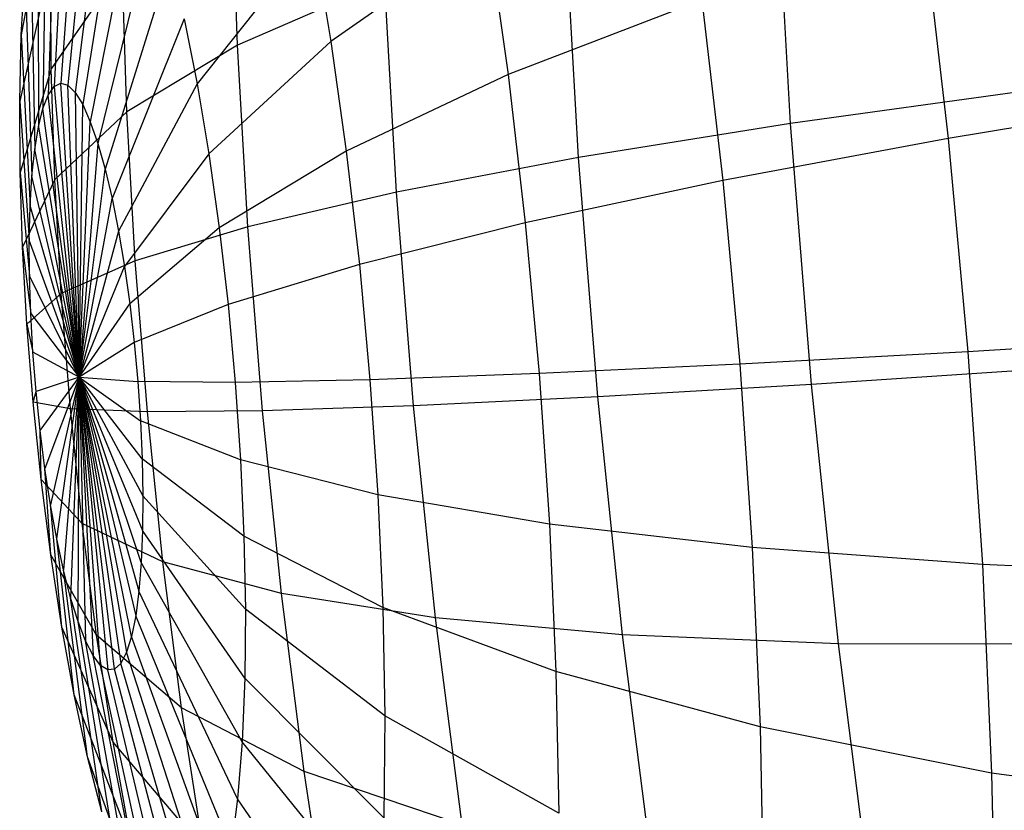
# Model space of a CAD drawing. Extents: x -18.9 to 18.9, y -18.9 to 18.9.
# Tile 37 of 52: x -6.3 to -5, y 7 to 8.1. Entities that reach past the tile are written whole.
import ezdxf

# ---------------------------------------------------------------- set-up
doc = ezdxf.new("R2010")
doc.units = 0
doc.header["$LTSCALE"] = 2.54
doc.layers.get('0').update_dxf_attribs({"color": 13, "linetype": 'CONTINUOUS'})

# ---------------------------------------------------------------- blocks, each defined once
blk = doc.blocks.new('SATELLITE-S-SENSOR-8011-80')
at = {"color": 0}
for p, q in [((12.986, 8.3849, 20.3135), (12.9569, 7.9875, 20.3016)), ((12.986, 8.3849, 20.3135), (12.9569, 7.9875, 20.3016)), ((13.0048, 8.3796, 20.2095), (12.9663, 7.9848, 20.2493)), ((13.0048, 8.3796, 20.2095), (12.9663, 7.9848, 20.2493)), ((12.9683, 8.376, 20.4174), (12.948, 7.9831, 20.3539)), ((12.9683, 8.376, 20.4174), (12.948, 7.9831, 20.3539)), ((12.9522, 8.3533, 20.5195), (12.9399, 7.9716, 20.4052)), ((12.9522, 8.3533, 20.5195), (12.9399, 7.9716, 20.4052)), ((13.0246, 8.3604, 20.1074), (12.9763, 7.9752, 20.1979)), ((13.0246, 8.3604, 20.1074), (12.9763, 7.9752, 20.1979)), ((13.0448, 8.3275, 20.0089), (12.9865, 7.9586, 20.1483)), ((13.0448, 8.3275, 20.0089), (12.9865, 7.9586, 20.1483)), ((12.9379, 8.317, 20.6178), (12.9327, 7.9534, 20.4547)), ((12.9379, 8.317, 20.6178), (12.9327, 7.9534, 20.4547)), ((12.9463, 8.2829, 21.2636), (12.9034, 8.0531, 20.9407)), ((12.9463, 8.2829, 21.2636), (12.9034, 8.0531, 20.9407)), ((13.0652, 8.2815, 19.9158), (12.9967, 7.9355, 20.1015)), ((13.0652, 8.2815, 19.9158), (12.9967, 7.9355, 20.1015)), ((13.1958, 8.039, 22.1902), (13.1882, 8.2778, 22.1178)), ((13.1958, 8.039, 22.1902), (13.1882, 8.2778, 22.1178)), ((13.9442, 7.9331, 23.1541), (13.9245, 8.2822, 23.0968)), ((13.9442, 7.9331, 23.1541), (13.9245, 8.2822, 23.0968)), ((12.9257, 8.2679, 20.7107), (12.9265, 7.9286, 20.5015)), ((12.9257, 8.2679, 20.7107), (12.9265, 7.9286, 20.5015)), ((13.0854, 8.2233, 19.8298), (13.0069, 7.9062, 20.0582)), ((13.0854, 8.2233, 19.8298), (13.0069, 7.9062, 20.0582)), ((12.9158, 8.2068, 20.7965), (12.9215, 7.8979, 20.5446)), ((12.9158, 8.2068, 20.7965), (12.9215, 7.8979, 20.5446)), ((13.6573, 7.8869, 22.8813), (13.6392, 8.2072, 22.8287)), ((13.6573, 7.8869, 22.8813), (13.6392, 8.2072, 22.8287)), ((13.5347, 8.1933, 18.9529), (13.3221, 8.0441, 19.2553)), ((13.5347, 8.1933, 18.9529), (13.3221, 8.0441, 19.2553)), ((13.5347, 8.1933, 18.9529), (13.562, 7.9994, 18.8927)), ((13.5347, 8.1933, 18.9529), (13.562, 7.9994, 18.8927)), ((14.1246, 8.1968, 18.3664), (14.1574, 7.9128, 18.3183)), ((14.1246, 8.1968, 18.3664), (14.1574, 7.9128, 18.3183)), ((13.2986, 8.1846, 19.3205), (13.1413, 7.9867, 19.6287)), ((13.2986, 8.1846, 19.3205), (13.1413, 7.9867, 19.6287)), ((13.2986, 8.1846, 19.3205), (13.3221, 8.0441, 19.2553)), ((13.2986, 8.1846, 19.3205), (13.3221, 8.0441, 19.2553)), ((13.1051, 8.154, 19.7524), (13.0168, 7.8713, 20.0192)), ((13.1051, 8.154, 19.7524), (13.0168, 7.8713, 20.0192)), ((12.943, 8.1499, 21.3463), (12.9012, 7.9633, 20.9966)), ((12.943, 8.1499, 21.3463), (12.9012, 7.9633, 20.9966)), ((12.9438, 8.0072, 21.411), (12.943, 8.1499, 21.3463)), ((12.9438, 8.0072, 21.411), (12.943, 8.1499, 21.3463)), ((13.0399, 8.145, 21.7725), (12.9438, 8.0072, 21.411)), ((13.0399, 8.145, 21.7725), (12.9438, 8.0072, 21.411)), ((13.0462, 7.949, 21.8319), (13.0399, 8.145, 21.7725)), ((13.0462, 7.949, 21.8319), (13.0399, 8.145, 21.7725)), ((12.9034, 8.0531, 20.9407), (12.9083, 8.1348, 20.8736)), ((12.9034, 8.0531, 20.9407), (12.9083, 8.1348, 20.8736)), ((12.9083, 8.1348, 20.8736), (12.9178, 7.8616, 20.5834)), ((12.9083, 8.1348, 20.8736), (12.9178, 7.8616, 20.5834)), ((13.3948, 8.1256, 22.5246), (13.1958, 8.039, 22.1902)), ((13.3948, 8.1256, 22.5246), (13.1958, 8.039, 22.1902)), ((13.4109, 7.84, 22.5715), (13.3948, 8.1256, 22.5246)), ((13.4109, 7.84, 22.5715), (13.3948, 8.1256, 22.5246)), ((13.8242, 8.1003, 18.61), (13.562, 7.9994, 18.8927)), ((13.8242, 8.1003, 18.61), (13.562, 7.9994, 18.8927)), ((13.8242, 8.1003, 18.61), (13.8525, 7.8558, 18.5686)), ((13.8242, 8.1003, 18.61), (13.8525, 7.8558, 18.5686)), ((13.1238, 8.0746, 19.685), (13.0262, 7.8314, 19.9853)), ((13.1238, 8.0746, 19.685), (13.0262, 7.8314, 19.9853)), ((13.1238, 8.0746, 19.685), (13.1413, 7.9867, 19.6287)), ((13.1238, 8.0746, 19.685), (13.1413, 7.9867, 19.6287)), ((12.9012, 7.9633, 20.9966), (12.9034, 8.0531, 20.9407)), ((12.9012, 7.9633, 20.9966), (12.9034, 8.0531, 20.9407)), ((12.9034, 8.0531, 20.9407), (12.9153, 7.8206, 20.6172)), ((12.9034, 8.0531, 20.9407), (12.9153, 7.8206, 20.6172)), ((13.1958, 8.039, 22.1902), (13.0462, 7.949, 21.8319)), ((13.1958, 8.039, 22.1902), (13.0462, 7.949, 21.8319)), ((13.3221, 8.0441, 19.2553), (13.1572, 7.8919, 19.5847)), ((13.3221, 8.0441, 19.2553), (13.1572, 7.8919, 19.5847)), ((13.2098, 7.7931, 22.2306), (13.1958, 8.039, 22.1902)), ((13.2098, 7.7931, 22.2306), (13.1958, 8.039, 22.1902)), ((13.3221, 8.0441, 19.2553), (13.343, 7.8958, 19.2093)), ((13.3221, 8.0441, 19.2553), (13.343, 7.8958, 19.2093)), ((12.9438, 8.0072, 21.411), (12.9017, 7.8669, 21.0403)), ((12.9438, 8.0072, 21.411), (12.9017, 7.8669, 21.0403)), ((12.9486, 7.8573, 21.4564), (12.9438, 8.0072, 21.411)), ((12.9486, 7.8573, 21.4564), (12.9438, 8.0072, 21.411)), ((13.562, 7.9994, 18.8927), (13.343, 7.8958, 19.2093)), ((13.562, 7.9994, 18.8927), (13.343, 7.8958, 19.2093)), ((13.562, 7.9994, 18.8927), (13.5852, 7.7986, 18.8588)), ((13.562, 7.9994, 18.8927), (13.5852, 7.7986, 18.8588)), ((12.9399, 7.9716, 20.4052), (12.948, 7.9831, 20.3539)), ((12.9399, 7.9716, 20.4052), (12.948, 7.9831, 20.3539)), ((12.948, 7.9831, 20.3539), (12.9569, 7.9875, 20.3016)), ((12.948, 7.9831, 20.3539), (12.9569, 7.9875, 20.3016)), ((12.948, 7.9831, 20.3539), (12.9818, 7.5897, 20.2991)), ((12.948, 7.9831, 20.3539), (12.9818, 7.5897, 20.2991)), ((12.9569, 7.9875, 20.3016), (12.9663, 7.9848, 20.2493)), ((12.9818, 7.5897, 20.2991), (12.9569, 7.9875, 20.3016)), ((12.9818, 7.5897, 20.2991), (12.9569, 7.9875, 20.3016)), ((12.9569, 7.9875, 20.3016), (12.9663, 7.9848, 20.2493)), ((12.9818, 7.5897, 20.2991), (12.9663, 7.9848, 20.2493)), ((12.9663, 7.9848, 20.2493), (12.9763, 7.9752, 20.1979)), ((12.9818, 7.5897, 20.2991), (12.9663, 7.9848, 20.2493)), ((12.9663, 7.9848, 20.2493), (12.9763, 7.9752, 20.1979)), ((13.1413, 7.9867, 19.6287), (13.035, 7.7872, 19.957)), ((13.1413, 7.9867, 19.6287), (13.035, 7.7872, 19.957)), ((13.1413, 7.9867, 19.6287), (13.1572, 7.8919, 19.5847)), ((13.1413, 7.9867, 19.6287), (13.1572, 7.8919, 19.5847)), ((12.9327, 7.9534, 20.4547), (12.9399, 7.9716, 20.4052)), ((12.9327, 7.9534, 20.4547), (12.9399, 7.9716, 20.4052)), ((12.9818, 7.5897, 20.2991), (12.9399, 7.9716, 20.4052)), ((12.9818, 7.5897, 20.2991), (12.9399, 7.9716, 20.4052)), ((12.9763, 7.9752, 20.1979), (12.9818, 7.5897, 20.2991)), ((12.9763, 7.9752, 20.1979), (12.9865, 7.9586, 20.1483)), ((12.9763, 7.9752, 20.1979), (12.9818, 7.5897, 20.2991)), ((12.9763, 7.9752, 20.1979), (12.9865, 7.9586, 20.1483)), ((14.2663, 7.9776, 23.3848), (13.9442, 7.9331, 23.1541)), ((14.2663, 7.9776, 23.3848), (13.9442, 7.9331, 23.1541)), ((14.4943, 7.9686, 18.1126), (14.1574, 7.9128, 18.3183)), ((14.4943, 7.9686, 18.1126), (14.1574, 7.9128, 18.3183)), ((12.9017, 7.8669, 21.0403), (12.9012, 7.9633, 20.9966)), ((12.9012, 7.9633, 20.9966), (12.9142, 7.7754, 20.6453)), ((12.9012, 7.9633, 20.9966), (12.9142, 7.7754, 20.6453)), ((12.9017, 7.8669, 21.0403), (12.9012, 7.9633, 20.9966)), ((12.9265, 7.9286, 20.5015), (12.9327, 7.9534, 20.4547)), ((12.9265, 7.9286, 20.5015), (12.9327, 7.9534, 20.4547)), ((12.9818, 7.5897, 20.2991), (12.9327, 7.9534, 20.4547)), ((12.9818, 7.5897, 20.2991), (12.9327, 7.9534, 20.4547)), ((12.9818, 7.5897, 20.2991), (12.9865, 7.9586, 20.1483)), ((12.9818, 7.5897, 20.2991), (12.9865, 7.9586, 20.1483)), ((12.9865, 7.9586, 20.1483), (12.9967, 7.9355, 20.1015)), ((12.9865, 7.9586, 20.1483), (12.9967, 7.9355, 20.1015)), ((13.0462, 7.949, 21.8319), (12.9486, 7.8573, 21.4564)), ((13.0462, 7.949, 21.8319), (12.9486, 7.8573, 21.4564)), ((13.0576, 7.7471, 21.865), (13.0462, 7.949, 21.8319)), ((13.0576, 7.7471, 21.865), (13.0462, 7.949, 21.8319)), ((12.9215, 7.8979, 20.5446), (12.9265, 7.9286, 20.5015)), ((12.9215, 7.8979, 20.5446), (12.9265, 7.9286, 20.5015)), ((12.9265, 7.9286, 20.5015), (12.9818, 7.5897, 20.2991)), ((12.9265, 7.9286, 20.5015), (12.9818, 7.5897, 20.2991)), ((12.9818, 7.5897, 20.2991), (12.9967, 7.9355, 20.1015)), ((12.9818, 7.5897, 20.2991), (12.9967, 7.9355, 20.1015)), ((12.9967, 7.9355, 20.1015), (13.0069, 7.9062, 20.0582)), ((12.9967, 7.9355, 20.1015), (13.0069, 7.9062, 20.0582)), ((13.9442, 7.9331, 23.1541), (13.6573, 7.8869, 22.8813)), ((13.9442, 7.9331, 23.1541), (13.6573, 7.8869, 22.8813)), ((13.9725, 7.58, 23.165), (13.9442, 7.9331, 23.1541)), ((13.9725, 7.58, 23.165), (13.9442, 7.9331, 23.1541)), ((14.1574, 7.9128, 18.3183), (13.8525, 7.8558, 18.5686)), ((14.1574, 7.9128, 18.3183), (13.8525, 7.8558, 18.5686)), ((14.1574, 7.9128, 18.3183), (14.1839, 7.6243, 18.3082)), ((14.1574, 7.9128, 18.3183), (14.1839, 7.6243, 18.3082)), ((13.0069, 7.9062, 20.0582), (12.9818, 7.5897, 20.2991)), ((13.0069, 7.9062, 20.0582), (12.9818, 7.5897, 20.2991)), ((13.0069, 7.9062, 20.0582), (13.0168, 7.8713, 20.0192)), ((13.0069, 7.9062, 20.0582), (13.0168, 7.8713, 20.0192)), ((12.9178, 7.8616, 20.5834), (12.9215, 7.8979, 20.5446)), ((12.9178, 7.8616, 20.5834), (12.9215, 7.8979, 20.5446)), ((12.9818, 7.5897, 20.2991), (12.9215, 7.8979, 20.5446)), ((12.9818, 7.5897, 20.2991), (12.9215, 7.8979, 20.5446)), ((13.1572, 7.8919, 19.5847), (13.043, 7.7394, 19.9348)), ((13.1572, 7.8919, 19.5847), (13.043, 7.7394, 19.9348)), ((13.1572, 7.8919, 19.5847), (13.1712, 7.7917, 19.5536)), ((13.1572, 7.8919, 19.5847), (13.1712, 7.7917, 19.5536)), ((13.343, 7.8958, 19.2093), (13.1712, 7.7917, 19.5536)), ((13.343, 7.8958, 19.2093), (13.1712, 7.7917, 19.5536)), ((13.343, 7.8958, 19.2093), (13.3607, 7.7424, 19.1833)), ((13.343, 7.8958, 19.2093), (13.3607, 7.7424, 19.1833)), ((13.6573, 7.8869, 22.8813), (13.4109, 7.84, 22.5715)), ((13.6573, 7.8869, 22.8813), (13.4109, 7.84, 22.5715)), ((13.6833, 7.5631, 22.8913), (13.6573, 7.8869, 22.8813)), ((13.6833, 7.5631, 22.8913), (13.6573, 7.8869, 22.8813)), ((12.9049, 7.7657, 21.0709), (12.9017, 7.8669, 21.0403)), ((12.9017, 7.8669, 21.0403), (12.9144, 7.7269, 20.6673)), ((12.9017, 7.8669, 21.0403), (12.9144, 7.7269, 20.6673)), ((12.9049, 7.7657, 21.0709), (12.9017, 7.8669, 21.0403)), ((12.9153, 7.8206, 20.6172), (12.9178, 7.8616, 20.5834)), ((12.9153, 7.8206, 20.6172), (12.9178, 7.8616, 20.5834)), ((12.9818, 7.5897, 20.2991), (12.9178, 7.8616, 20.5834)), ((12.9818, 7.5897, 20.2991), (12.9178, 7.8616, 20.5834)), ((12.9818, 7.5897, 20.2991), (13.0168, 7.8713, 20.0192)), ((12.9818, 7.5897, 20.2991), (13.0168, 7.8713, 20.0192)), ((13.0168, 7.8713, 20.0192), (13.0262, 7.8314, 19.9853)), ((13.0168, 7.8713, 20.0192), (13.0262, 7.8314, 19.9853)), ((12.9486, 7.8573, 21.4564), (12.9049, 7.7657, 21.0709)), ((12.9486, 7.8573, 21.4564), (12.9049, 7.7657, 21.0709)), ((12.9573, 7.703, 21.4818), (12.9486, 7.8573, 21.4564)), ((12.9573, 7.703, 21.4818), (12.9486, 7.8573, 21.4564)), ((13.8525, 7.8558, 18.5686), (13.5852, 7.7986, 18.8588)), ((13.8525, 7.8558, 18.5686), (13.5852, 7.7986, 18.8588)), ((13.8525, 7.8558, 18.5686), (13.8753, 7.6074, 18.5599)), ((13.8525, 7.8558, 18.5686), (13.8753, 7.6074, 18.5599)), ((13.4109, 7.84, 22.5715), (13.2098, 7.7931, 22.2306)), ((13.4109, 7.84, 22.5715), (13.2098, 7.7931, 22.2306)), ((13.4341, 7.5511, 22.5804), (13.4109, 7.84, 22.5715)), ((13.4341, 7.5511, 22.5804), (13.4109, 7.84, 22.5715)), ((12.9142, 7.7754, 20.6453), (12.9153, 7.8206, 20.6172)), ((12.9142, 7.7754, 20.6453), (12.9153, 7.8206, 20.6172)), ((12.9153, 7.8206, 20.6172), (12.9818, 7.5897, 20.2991)), ((12.9153, 7.8206, 20.6172), (12.9818, 7.5897, 20.2991)), ((12.9818, 7.5897, 20.2991), (13.0262, 7.8314, 19.9853)), ((12.9818, 7.5897, 20.2991), (13.0262, 7.8314, 19.9853)), ((13.0262, 7.8314, 19.9853), (13.035, 7.7872, 19.957)), ((13.0262, 7.8314, 19.9853), (13.035, 7.7872, 19.957)), ((13.2098, 7.7931, 22.2306), (13.0576, 7.7471, 21.865)), ((13.2098, 7.7931, 22.2306), (13.0576, 7.7471, 21.865)), ((13.2297, 7.5443, 22.2383), (13.2098, 7.7931, 22.2306)), ((13.2297, 7.5443, 22.2383), (13.2098, 7.7931, 22.2306)), ((13.5852, 7.7986, 18.8588), (13.3607, 7.7424, 19.1833)), ((13.5852, 7.7986, 18.8588), (13.3607, 7.7424, 19.1833)), ((13.5852, 7.7986, 18.8588), (13.6039, 7.5947, 18.8516)), ((13.5852, 7.7986, 18.8588), (13.6039, 7.5947, 18.8516)), ((13.035, 7.7872, 19.957), (12.9818, 7.5897, 20.2991)), ((13.035, 7.7872, 19.957), (12.9818, 7.5897, 20.2991)), ((13.035, 7.7872, 19.957), (13.043, 7.7394, 19.9348)), ((13.035, 7.7872, 19.957), (13.043, 7.7394, 19.9348)), ((13.1712, 7.7917, 19.5536), (13.0501, 7.689, 19.9192)), ((13.1712, 7.7917, 19.5536), (13.0501, 7.689, 19.9192)), ((13.1712, 7.7917, 19.5536), (13.1832, 7.6881, 19.5361)), ((13.1712, 7.7917, 19.5536), (13.1832, 7.6881, 19.5361)), ((12.9818, 7.5897, 20.2991), (12.9142, 7.7754, 20.6453)), ((12.9144, 7.7269, 20.6673), (12.9142, 7.7754, 20.6453)), ((12.9818, 7.5897, 20.2991), (12.9142, 7.7754, 20.6453)), ((12.9144, 7.7269, 20.6673), (12.9142, 7.7754, 20.6453)), ((12.9108, 7.6615, 21.088), (12.9049, 7.7657, 21.0709)), ((12.9049, 7.7657, 21.0709), (12.9161, 7.676, 20.6827)), ((12.9049, 7.7657, 21.0709), (12.9161, 7.676, 20.6827)), ((12.9108, 7.6615, 21.088), (12.9049, 7.7657, 21.0709)), ((13.0576, 7.7471, 21.865), (12.9573, 7.703, 21.4818)), ((13.0576, 7.7471, 21.865), (12.9573, 7.703, 21.4818)), ((12.9818, 7.5897, 20.2991), (13.043, 7.7394, 19.9348)), ((12.9818, 7.5897, 20.2991), (13.043, 7.7394, 19.9348)), ((13.043, 7.7394, 19.9348), (13.0501, 7.689, 19.9192)), ((13.043, 7.7394, 19.9348), (13.0501, 7.689, 19.9192)), ((13.0739, 7.5429, 21.8713), (13.0576, 7.7471, 21.865)), ((13.0739, 7.5429, 21.8713), (13.0576, 7.7471, 21.865)), ((13.3607, 7.7424, 19.1833), (13.1832, 7.6881, 19.5361)), ((13.3607, 7.7424, 19.1833), (13.1832, 7.6881, 19.5361)), ((13.3607, 7.7424, 19.1833), (13.375, 7.5864, 19.1778)), ((13.3607, 7.7424, 19.1833), (13.375, 7.5864, 19.1778)), ((12.9818, 7.5897, 20.2991), (12.9144, 7.7269, 20.6673)), ((12.9161, 7.676, 20.6827), (12.9144, 7.7269, 20.6673)), ((12.9818, 7.5897, 20.2991), (12.9144, 7.7269, 20.6673)), ((12.9161, 7.676, 20.6827), (12.9144, 7.7269, 20.6673)), ((12.9573, 7.703, 21.4818), (12.9108, 7.6615, 21.088)), ((12.9573, 7.703, 21.4818), (12.9108, 7.6615, 21.088)), ((12.9698, 7.5469, 21.4866), (12.9573, 7.703, 21.4818)), ((12.9698, 7.5469, 21.4866), (12.9573, 7.703, 21.4818)), ((12.9818, 7.5897, 20.2991), (13.0501, 7.689, 19.9192)), ((12.9818, 7.5897, 20.2991), (13.0501, 7.689, 19.9192)), ((13.0501, 7.689, 19.9192), (13.0561, 7.6369, 19.9104)), ((13.0501, 7.689, 19.9192), (13.0561, 7.6369, 19.9104)), ((13.1832, 7.6881, 19.5361), (13.0561, 7.6369, 19.9104)), ((13.1832, 7.6881, 19.5361), (13.0561, 7.6369, 19.9104)), ((13.1832, 7.6881, 19.5361), (13.1929, 7.5828, 19.5324)), ((13.1832, 7.6881, 19.5361), (13.1929, 7.5828, 19.5324)), ((12.919, 7.6235, 20.6913), (12.9161, 7.676, 20.6827)), ((12.9161, 7.676, 20.6827), (12.9818, 7.5897, 20.2991)), ((12.9161, 7.676, 20.6827), (12.9818, 7.5897, 20.2991)), ((12.919, 7.6235, 20.6913), (12.9161, 7.676, 20.6827)), ((12.9193, 7.5561, 21.0913), (12.9108, 7.6615, 21.088)), ((12.9108, 7.6615, 21.088), (12.919, 7.6235, 20.6913)), ((12.9108, 7.6615, 21.088), (12.919, 7.6235, 20.6913)), ((12.9193, 7.5561, 21.0913), (12.9108, 7.6615, 21.088)), ((13.0561, 7.6369, 19.9104), (12.9818, 7.5897, 20.2991)), ((13.0561, 7.6369, 19.9104), (12.9818, 7.5897, 20.2991)), ((13.0561, 7.6369, 19.9104), (13.061, 7.5839, 19.9085)), ((13.0561, 7.6369, 19.9104), (13.061, 7.5839, 19.9085)), ((14.524, 7.6451, 18.1013), (14.1839, 7.6243, 18.3082)), ((14.524, 7.6451, 18.1013), (14.1839, 7.6243, 18.3082)), ((12.9818, 7.5897, 20.2991), (12.919, 7.6235, 20.6913)), ((12.9233, 7.5705, 20.693), (12.919, 7.6235, 20.6913)), ((12.9818, 7.5897, 20.2991), (12.919, 7.6235, 20.6913)), ((12.9233, 7.5705, 20.693), (12.919, 7.6235, 20.6913)), ((14.1839, 7.6243, 18.3082), (13.8753, 7.6074, 18.5599)), ((14.1839, 7.6243, 18.3082), (13.8753, 7.6074, 18.5599)), ((14.1839, 7.6243, 18.3082), (14.2036, 7.3364, 18.3362)), ((14.1839, 7.6243, 18.3082), (14.2036, 7.3364, 18.3362)), ((13.8753, 7.6074, 18.5599), (13.6039, 7.5947, 18.8516)), ((13.8753, 7.6074, 18.5599), (13.6039, 7.5947, 18.8516)), ((13.8753, 7.6074, 18.5599), (13.8922, 7.3595, 18.584)), ((13.8753, 7.6074, 18.5599), (13.8922, 7.3595, 18.584)), ((13.6039, 7.5947, 18.8516), (13.375, 7.5864, 19.1778)), ((13.6039, 7.5947, 18.8516), (13.375, 7.5864, 19.1778)), ((13.6039, 7.5947, 18.8516), (13.6178, 7.3912, 18.8714)), ((13.6039, 7.5947, 18.8516), (13.6178, 7.3912, 18.8714)), ((14.2964, 7.6016, 23.3964), (13.9725, 7.58, 23.165)), ((14.2964, 7.6016, 23.3964), (13.9725, 7.58, 23.165)), ((12.9818, 7.5897, 20.2991), (12.9233, 7.5705, 20.693)), ((12.9818, 7.5897, 20.2991), (12.9233, 7.5705, 20.693)), ((12.9288, 7.5178, 20.6876), (12.9818, 7.5897, 20.2991)), ((12.9288, 7.5178, 20.6876), (12.9818, 7.5897, 20.2991)), ((12.9818, 7.5897, 20.2991), (12.9353, 7.4664, 20.6754)), ((12.9818, 7.5897, 20.2991), (12.9353, 7.4664, 20.6754)), ((12.9818, 7.5897, 20.2991), (12.9429, 7.4172, 20.6564)), ((12.9818, 7.5897, 20.2991), (12.9429, 7.4172, 20.6564)), ((12.9513, 7.3712, 20.6311), (12.9818, 7.5897, 20.2991)), ((12.9513, 7.3712, 20.6311), (12.9818, 7.5897, 20.2991)), ((12.9818, 7.5897, 20.2991), (12.9604, 7.329, 20.5999)), ((12.9818, 7.5897, 20.2991), (12.9604, 7.329, 20.5999)), ((12.9818, 7.5897, 20.2991), (12.9701, 7.2915, 20.5634)), ((12.9818, 7.5897, 20.2991), (12.9701, 7.2915, 20.5634)), ((12.9802, 7.2593, 20.5222), (12.9818, 7.5897, 20.2991)), ((12.9802, 7.2593, 20.5222), (12.9818, 7.5897, 20.2991)), ((12.9818, 7.5897, 20.2991), (13.0204, 7.1939, 20.3262)), ((13.0107, 7.2, 20.3782), (12.9818, 7.5897, 20.2991)), ((12.9818, 7.5897, 20.2991), (12.9904, 7.2331, 20.4771)), ((12.9818, 7.5897, 20.2991), (12.9904, 7.2331, 20.4771)), ((12.9818, 7.5897, 20.2991), (13.0006, 7.2132, 20.4287)), ((12.9818, 7.5897, 20.2991), (13.0006, 7.2132, 20.4287)), ((13.0107, 7.2, 20.3782), (12.9818, 7.5897, 20.2991)), ((12.9818, 7.5897, 20.2991), (13.0646, 7.531, 19.9137)), ((13.0669, 7.4792, 19.9257), (12.9818, 7.5897, 20.2991)), ((12.9818, 7.5897, 20.2991), (13.0646, 7.531, 19.9137)), ((12.9818, 7.5897, 20.2991), (13.061, 7.5839, 19.9085)), ((12.9818, 7.5897, 20.2991), (13.061, 7.5839, 19.9085)), ((12.9818, 7.5897, 20.2991), (13.0674, 7.3825, 19.9696)), ((13.0656, 7.3393, 20.0006), (12.9818, 7.5897, 20.2991)), ((12.9818, 7.5897, 20.2991), (13.0674, 7.3825, 19.9696)), ((12.9818, 7.5897, 20.2991), (13.0678, 7.4294, 19.9445)), ((12.9818, 7.5897, 20.2991), (13.0678, 7.4294, 19.9445)), ((13.0669, 7.4792, 19.9257), (12.9818, 7.5897, 20.2991)), ((12.9818, 7.5897, 20.2991), (13.0581, 7.2669, 20.078)), ((13.0525, 7.2391, 20.1231), (12.9818, 7.5897, 20.2991)), ((12.9818, 7.5897, 20.2991), (13.0581, 7.2669, 20.078)), ((12.9818, 7.5897, 20.2991), (13.0625, 7.3005, 20.0369)), ((12.9818, 7.5897, 20.2991), (13.0625, 7.3005, 20.0369)), ((13.0656, 7.3393, 20.0006), (12.9818, 7.5897, 20.2991)), ((12.9818, 7.5897, 20.2991), (13.0382, 7.2027, 20.2218)), ((13.0296, 7.1948, 20.2738), (12.9818, 7.5897, 20.2991)), ((12.9818, 7.5897, 20.2991), (13.0382, 7.2027, 20.2218)), ((12.9818, 7.5897, 20.2991), (13.0458, 7.2176, 20.1713)), ((12.9818, 7.5897, 20.2991), (13.0458, 7.2176, 20.1713)), ((13.0525, 7.2391, 20.1231), (12.9818, 7.5897, 20.2991)), ((12.9818, 7.5897, 20.2991), (13.0204, 7.1939, 20.3262)), ((13.0296, 7.1948, 20.2738), (12.9818, 7.5897, 20.2991)), ((13.061, 7.5839, 19.9085), (13.0646, 7.531, 19.9137)), ((13.1929, 7.5828, 19.5324), (13.061, 7.5839, 19.9085)), ((13.061, 7.5839, 19.9085), (13.0646, 7.531, 19.9137)), ((13.1929, 7.5828, 19.5324), (13.061, 7.5839, 19.9085)), ((13.375, 7.5864, 19.1778), (13.1929, 7.5828, 19.5324)), ((13.375, 7.5864, 19.1778), (13.1929, 7.5828, 19.5324)), ((13.1929, 7.5828, 19.5324), (13.2001, 7.4778, 19.5426)), ((13.1929, 7.5828, 19.5324), (13.2001, 7.4778, 19.5426)), ((13.375, 7.5864, 19.1778), (13.3857, 7.4308, 19.193)), ((13.375, 7.5864, 19.1778), (13.3857, 7.4308, 19.193)), ((13.9725, 7.58, 23.165), (13.6833, 7.5631, 22.8913)), ((13.9725, 7.58, 23.165), (13.6833, 7.5631, 22.8913)), ((14.0089, 7.2293, 23.1294), (13.9725, 7.58, 23.165)), ((14.0089, 7.2293, 23.1294), (13.9725, 7.58, 23.165)), ((12.9193, 7.5561, 21.0913), (12.9233, 7.5705, 20.693)), ((12.9193, 7.5561, 21.0913), (12.9233, 7.5705, 20.693)), ((12.9288, 7.5178, 20.6876), (12.9233, 7.5705, 20.693)), ((12.9288, 7.5178, 20.6876), (12.9233, 7.5705, 20.693)), ((12.9301, 7.4514, 21.0807), (12.9193, 7.5561, 21.0913)), ((12.9698, 7.5469, 21.4866), (12.9193, 7.5561, 21.0913)), ((12.9301, 7.4514, 21.0807), (12.9193, 7.5561, 21.0913)), ((12.9698, 7.5469, 21.4866), (12.9193, 7.5561, 21.0913)), ((13.6833, 7.5631, 22.8913), (13.4341, 7.5511, 22.5804)), ((13.6833, 7.5631, 22.8913), (13.4341, 7.5511, 22.5804)), ((13.7166, 7.2414, 22.8586), (13.6833, 7.5631, 22.8913)), ((13.7166, 7.2414, 22.8586), (13.6833, 7.5631, 22.8913)), ((12.9859, 7.3918, 21.4708), (12.9698, 7.5469, 21.4866)), ((13.0739, 7.5429, 21.8713), (12.9698, 7.5469, 21.4866)), ((12.9859, 7.3918, 21.4708), (12.9698, 7.5469, 21.4866)), ((13.0739, 7.5429, 21.8713), (12.9698, 7.5469, 21.4866)), ((13.2297, 7.5443, 22.2383), (13.0739, 7.5429, 21.8713)), ((13.2297, 7.5443, 22.2383), (13.0739, 7.5429, 21.8713)), ((13.095, 7.3401, 21.8507), (13.0739, 7.5429, 21.8713)), ((13.095, 7.3401, 21.8507), (13.0739, 7.5429, 21.8713)), ((13.4341, 7.5511, 22.5804), (13.2297, 7.5443, 22.2383)), ((13.4341, 7.5511, 22.5804), (13.2297, 7.5443, 22.2383)), ((13.2553, 7.2973, 22.2132), (13.2297, 7.5443, 22.2383)), ((13.2553, 7.2973, 22.2132), (13.2297, 7.5443, 22.2383)), ((13.4638, 7.2642, 22.5513), (13.4341, 7.5511, 22.5804)), ((13.4638, 7.2642, 22.5513), (13.4341, 7.5511, 22.5804)), ((13.0646, 7.531, 19.9137), (13.0669, 7.4792, 19.9257)), ((13.2001, 7.4778, 19.5426), (13.0646, 7.531, 19.9137)), ((13.0646, 7.531, 19.9137), (13.0669, 7.4792, 19.9257)), ((13.2001, 7.4778, 19.5426), (13.0646, 7.531, 19.9137)), ((12.9353, 7.4664, 20.6754), (12.9288, 7.5178, 20.6876)), ((12.9301, 7.4514, 21.0807), (12.9288, 7.5178, 20.6876)), ((12.9353, 7.4664, 20.6754), (12.9288, 7.5178, 20.6876)), ((12.9301, 7.4514, 21.0807), (12.9288, 7.5178, 20.6876)), ((13.0669, 7.4792, 19.9257), (13.0678, 7.4294, 19.9445)), ((13.2046, 7.3748, 19.5665), (13.0669, 7.4792, 19.9257)), ((13.0669, 7.4792, 19.9257), (13.0678, 7.4294, 19.9445)), ((13.2046, 7.3748, 19.5665), (13.0669, 7.4792, 19.9257)), ((13.2001, 7.4778, 19.5426), (13.2046, 7.3748, 19.5665)), ((13.3857, 7.4308, 19.193), (13.2001, 7.4778, 19.5426)), ((13.2001, 7.4778, 19.5426), (13.2046, 7.3748, 19.5665)), ((13.3857, 7.4308, 19.193), (13.2001, 7.4778, 19.5426)), ((12.9429, 7.4172, 20.6564), (12.9353, 7.4664, 20.6754)), ((12.9432, 7.3493, 21.0563), (12.9353, 7.4664, 20.6754)), ((12.9429, 7.4172, 20.6564), (12.9353, 7.4664, 20.6754)), ((12.9432, 7.3493, 21.0563), (12.9353, 7.4664, 20.6754)), ((12.9432, 7.3493, 21.0563), (12.9301, 7.4514, 21.0807)), ((12.9859, 7.3918, 21.4708), (12.9301, 7.4514, 21.0807)), ((12.9432, 7.3493, 21.0563), (12.9301, 7.4514, 21.0807)), ((12.9859, 7.3918, 21.4708), (12.9301, 7.4514, 21.0807)), ((13.0678, 7.4294, 19.9445), (13.0674, 7.3825, 19.9696)), ((13.0678, 7.4294, 19.9445), (13.0674, 7.3825, 19.9696)), ((13.2065, 7.2758, 19.6038), (13.0678, 7.4294, 19.9445)), ((13.2065, 7.2758, 19.6038), (13.0678, 7.4294, 19.9445)), ((13.3857, 7.4308, 19.193), (13.3924, 7.2784, 19.2284)), ((13.6178, 7.3912, 18.8714), (13.3857, 7.4308, 19.193)), ((13.3857, 7.4308, 19.193), (13.3924, 7.2784, 19.2284)), ((13.6178, 7.3912, 18.8714), (13.3857, 7.4308, 19.193)), ((12.9513, 7.3712, 20.6311), (12.9429, 7.4172, 20.6564)), ((12.9582, 7.2516, 21.0187), (12.9429, 7.4172, 20.6564)), ((12.9513, 7.3712, 20.6311), (12.9429, 7.4172, 20.6564)), ((12.9582, 7.2516, 21.0187), (12.9429, 7.4172, 20.6564)), ((13.0052, 7.2406, 21.4348), (12.9859, 7.3918, 21.4708)), ((13.095, 7.3401, 21.8507), (12.9859, 7.3918, 21.4708)), ((13.0052, 7.2406, 21.4348), (12.9859, 7.3918, 21.4708)), ((13.095, 7.3401, 21.8507), (12.9859, 7.3918, 21.4708)), ((13.0674, 7.3825, 19.9696), (13.0656, 7.3393, 20.0006)), ((13.0674, 7.3825, 19.9696), (13.0656, 7.3393, 20.0006)), ((13.2057, 7.1825, 19.6537), (13.0674, 7.3825, 19.9696)), ((13.2057, 7.1825, 19.6537), (13.0674, 7.3825, 19.9696)), ((13.6178, 7.3912, 18.8714), (13.6267, 7.1918, 18.9178)), ((13.8922, 7.3595, 18.584), (13.6178, 7.3912, 18.8714)), ((13.6178, 7.3912, 18.8714), (13.6267, 7.1918, 18.9178)), ((13.8922, 7.3595, 18.584), (13.6178, 7.3912, 18.8714)), ((12.9604, 7.329, 20.5999), (12.9513, 7.3712, 20.6311)), ((12.9749, 7.16, 20.9684), (12.9513, 7.3712, 20.6311)), ((12.9604, 7.329, 20.5999), (12.9513, 7.3712, 20.6311)), ((12.9749, 7.16, 20.9684), (12.9513, 7.3712, 20.6311)), ((13.2046, 7.3748, 19.5665), (13.2065, 7.2758, 19.6038)), ((13.3924, 7.2784, 19.2284), (13.2046, 7.3748, 19.5665)), ((13.2046, 7.3748, 19.5665), (13.2065, 7.2758, 19.6038)), ((13.3924, 7.2784, 19.2284), (13.2046, 7.3748, 19.5665)), ((13.8922, 7.3595, 18.584), (13.903, 7.1166, 18.6405)), ((14.2036, 7.3364, 18.3362), (13.8922, 7.3595, 18.584)), ((13.8922, 7.3595, 18.584), (13.903, 7.1166, 18.6405)), ((14.2036, 7.3364, 18.3362), (13.8922, 7.3595, 18.584)), ((12.9582, 7.2516, 21.0187), (12.9432, 7.3493, 21.0563)), ((13.0052, 7.2406, 21.4348), (12.9432, 7.3493, 21.0563)), ((12.9582, 7.2516, 21.0187), (12.9432, 7.3493, 21.0563)), ((13.0052, 7.2406, 21.4348), (12.9432, 7.3493, 21.0563)), ((13.1202, 7.1423, 21.8035), (13.095, 7.3401, 21.8507)), ((13.2553, 7.2973, 22.2132), (13.095, 7.3401, 21.8507)), ((13.1202, 7.1423, 21.8035), (13.095, 7.3401, 21.8507)), ((13.2553, 7.2973, 22.2132), (13.095, 7.3401, 21.8507)), ((12.9701, 7.2915, 20.5634), (12.9604, 7.329, 20.5999)), ((12.9931, 7.0762, 20.9064), (12.9604, 7.329, 20.5999)), ((12.9701, 7.2915, 20.5634), (12.9604, 7.329, 20.5999)), ((12.9931, 7.0762, 20.9064), (12.9604, 7.329, 20.5999)), ((13.0656, 7.3393, 20.0006), (13.0625, 7.3005, 20.0369)), ((13.0656, 7.3393, 20.0006), (13.0625, 7.3005, 20.0369)), ((13.2021, 7.0966, 19.7153), (13.0656, 7.3393, 20.0006)), ((13.2021, 7.0966, 19.7153), (13.0656, 7.3393, 20.0006)), ((14.2036, 7.3364, 18.3362), (14.2161, 7.0543, 18.4018)), ((14.546, 7.3223, 18.1326), (14.2036, 7.3364, 18.3362)), ((14.2036, 7.3364, 18.3362), (14.2161, 7.0543, 18.4018)), ((14.546, 7.3223, 18.1326), (14.2036, 7.3364, 18.3362)), ((13.0625, 7.3005, 20.0369), (13.0581, 7.2669, 20.078)), ((13.0625, 7.3005, 20.0369), (13.0581, 7.2669, 20.078)), ((13.1959, 7.0196, 19.7876), (13.0625, 7.3005, 20.0369)), ((13.1959, 7.0196, 19.7876), (13.0625, 7.3005, 20.0369)), ((12.9802, 7.2593, 20.5222), (12.9701, 7.2915, 20.5634)), ((13.0123, 7.0017, 20.8338), (12.9701, 7.2915, 20.5634)), ((12.9802, 7.2593, 20.5222), (12.9701, 7.2915, 20.5634)), ((13.0123, 7.0017, 20.8338), (12.9701, 7.2915, 20.5634)), ((13.2861, 7.0564, 22.1557), (13.2553, 7.2973, 22.2132)), ((13.4638, 7.2642, 22.5513), (13.2553, 7.2973, 22.2132)), ((13.2861, 7.0564, 22.1557), (13.2553, 7.2973, 22.2132)), ((13.4638, 7.2642, 22.5513), (13.2553, 7.2973, 22.2132)), ((13.2065, 7.2758, 19.6038), (13.2057, 7.1825, 19.6537)), ((13.2065, 7.2758, 19.6038), (13.2057, 7.1825, 19.6537)), ((13.3952, 7.1318, 19.2836), (13.2065, 7.2758, 19.6038)), ((13.3952, 7.1318, 19.2836), (13.2065, 7.2758, 19.6038)), ((13.3924, 7.2784, 19.2284), (13.3952, 7.1318, 19.2836)), ((13.6267, 7.1918, 18.9178), (13.3924, 7.2784, 19.2284)), ((13.3924, 7.2784, 19.2284), (13.3952, 7.1318, 19.2836)), ((13.6267, 7.1918, 18.9178), (13.3924, 7.2784, 19.2284)), ((13.0581, 7.2669, 20.078), (13.0525, 7.2391, 20.1231)), ((13.0581, 7.2669, 20.078), (13.0525, 7.2391, 20.1231)), ((13.1872, 6.9529, 19.8692), (13.0581, 7.2669, 20.078)), ((13.1872, 6.9529, 19.8692), (13.0581, 7.2669, 20.078)), ((13.4996, 6.9843, 22.4845), (13.4638, 7.2642, 22.5513)), ((13.7166, 7.2414, 22.8586), (13.4638, 7.2642, 22.5513)), ((13.4996, 6.9843, 22.4845), (13.4638, 7.2642, 22.5513)), ((13.7166, 7.2414, 22.8586), (13.4638, 7.2642, 22.5513)), ((12.9749, 7.16, 20.9684), (12.9582, 7.2516, 21.0187)), ((13.0275, 7.0959, 21.379), (12.9582, 7.2516, 21.0187)), ((12.9749, 7.16, 20.9684), (12.9582, 7.2516, 21.0187)), ((13.0275, 7.0959, 21.379), (12.9582, 7.2516, 21.0187)), ((12.9904, 7.2331, 20.4771), (12.9802, 7.2593, 20.5222)), ((13.0323, 6.9378, 20.752), (12.9802, 7.2593, 20.5222)), ((12.9904, 7.2331, 20.4771), (12.9802, 7.2593, 20.5222)), ((13.0323, 6.9378, 20.752), (12.9802, 7.2593, 20.5222)), ((13.0275, 7.0959, 21.379), (13.0052, 7.2406, 21.4348)), ((13.1202, 7.1423, 21.8035), (13.0052, 7.2406, 21.4348)), ((13.0275, 7.0959, 21.379), (13.0052, 7.2406, 21.4348)), ((13.1202, 7.1423, 21.8035), (13.0052, 7.2406, 21.4348)), ((13.0525, 7.2391, 20.1231), (13.0458, 7.2176, 20.1713)), ((13.0525, 7.2391, 20.1231), (13.0458, 7.2176, 20.1713)), ((13.1761, 6.8976, 19.9587), (13.0525, 7.2391, 20.1231)), ((13.1761, 6.8976, 19.9587), (13.0525, 7.2391, 20.1231)), ((13.7567, 6.9276, 22.7838), (13.7166, 7.2414, 22.8586)), ((14.0089, 7.2293, 23.1294), (13.7166, 7.2414, 22.8586)), ((13.7567, 6.9276, 22.7838), (13.7166, 7.2414, 22.8586)), ((14.0089, 7.2293, 23.1294), (13.7166, 7.2414, 22.8586)), ((13.0006, 7.2132, 20.4287), (12.9904, 7.2331, 20.4771)), ((13.0526, 6.8856, 20.6622), (12.9904, 7.2331, 20.4771)), ((13.0006, 7.2132, 20.4287), (12.9904, 7.2331, 20.4771)), ((13.0526, 6.8856, 20.6622), (12.9904, 7.2331, 20.4771)), ((14.0526, 6.8873, 23.0478), (14.0089, 7.2293, 23.1294)), ((14.3351, 7.2283, 23.3585), (14.0089, 7.2293, 23.1294)), ((14.0526, 6.8873, 23.0478), (14.0089, 7.2293, 23.1294)), ((14.3351, 7.2283, 23.3585), (14.0089, 7.2293, 23.1294)), ((13.0107, 7.2, 20.3782), (13.0006, 7.2132, 20.4287)), ((13.073, 6.8461, 20.5662), (13.0006, 7.2132, 20.4287)), ((13.0107, 7.2, 20.3782), (13.0006, 7.2132, 20.4287)), ((13.073, 6.8461, 20.5662), (13.0006, 7.2132, 20.4287)), ((13.0458, 7.2176, 20.1713), (13.0382, 7.2027, 20.2218)), ((13.0458, 7.2176, 20.1713), (13.0382, 7.2027, 20.2218)), ((13.1628, 6.8549, 20.0545), (13.0458, 7.2176, 20.1713)), ((13.1628, 6.8549, 20.0545), (13.0458, 7.2176, 20.1713)), ((13.0204, 7.1939, 20.3262), (13.0107, 7.2, 20.3782)), ((13.0204, 7.1939, 20.3262), (13.0107, 7.2, 20.3782)), ((13.093, 6.82, 20.4657), (13.0107, 7.2, 20.3782)), ((13.093, 6.82, 20.4657), (13.0107, 7.2, 20.3782)), ((13.0296, 7.1948, 20.2738), (13.0204, 7.1939, 20.3262)), ((13.0296, 7.1948, 20.2738), (13.0204, 7.1939, 20.3262)), ((13.1124, 6.8077, 20.3624), (13.0204, 7.1939, 20.3262)), ((13.1124, 6.8077, 20.3624), (13.0204, 7.1939, 20.3262)), ((13.0382, 7.2027, 20.2218), (13.0296, 7.1948, 20.2738)), ((13.0382, 7.2027, 20.2218), (13.0296, 7.1948, 20.2738)), ((13.1306, 6.8095, 20.2582), (13.0296, 7.1948, 20.2738)), ((13.1306, 6.8095, 20.2582), (13.0296, 7.1948, 20.2738)), ((13.1476, 6.8253, 20.155), (13.0382, 7.2027, 20.2218)), ((13.1476, 6.8253, 20.155), (13.0382, 7.2027, 20.2218)), ((13.2057, 7.1825, 19.6537), (13.2021, 7.0966, 19.7153)), ((13.2057, 7.1825, 19.6537), (13.2021, 7.0966, 19.7153)), ((13.394, 6.9936, 19.3574), (13.2057, 7.1825, 19.6537)), ((13.394, 6.9936, 19.3574), (13.2057, 7.1825, 19.6537)), ((13.6267, 7.1918, 18.9178), (13.6304, 7, 18.9899)), ((13.903, 7.1166, 18.6405), (13.6267, 7.1918, 18.9178)), ((13.6267, 7.1918, 18.9178), (13.6304, 7, 18.9899)), ((13.903, 7.1166, 18.6405), (13.6267, 7.1918, 18.9178)), ((12.9931, 7.0762, 20.9064), (12.9749, 7.16, 20.9684)), ((13.0523, 6.9603, 21.3046), (12.9749, 7.16, 20.9684)), ((12.9931, 7.0762, 20.9064), (12.9749, 7.16, 20.9684)), ((13.0523, 6.9603, 21.3046), (12.9749, 7.16, 20.9684)), ((13.1494, 6.953, 21.7306), (13.1202, 7.1423, 21.8035)), ((13.2861, 7.0564, 22.1557), (13.1202, 7.1423, 21.8035)), ((13.1494, 6.953, 21.7306), (13.1202, 7.1423, 21.8035)), ((13.2861, 7.0564, 22.1557), (13.1202, 7.1423, 21.8035)), ((13.3952, 7.1318, 19.2836), (13.394, 6.9936, 19.3574)), ((13.3952, 7.1318, 19.2836), (13.394, 6.9936, 19.3574)), ((13.6304, 7, 18.9899), (13.3952, 7.1318, 19.2836)), ((13.6304, 7, 18.9899), (13.3952, 7.1318, 19.2836)), ((13.903, 7.1166, 18.6405), (13.9075, 6.883, 18.7283)), ((14.2161, 7.0543, 18.4018), (13.903, 7.1166, 18.6405)), ((13.903, 7.1166, 18.6405), (13.9075, 6.883, 18.7283)), ((14.2161, 7.0543, 18.4018), (13.903, 7.1166, 18.6405)), ((13.0523, 6.9603, 21.3046), (13.0275, 7.0959, 21.379)), ((13.1494, 6.953, 21.7306), (13.0275, 7.0959, 21.379)), ((13.0523, 6.9603, 21.3046), (13.0275, 7.0959, 21.379)), ((13.1494, 6.953, 21.7306), (13.0275, 7.0959, 21.379)), ((13.2021, 7.0966, 19.7153), (13.1959, 7.0196, 19.7876)), ((13.2021, 7.0966, 19.7153), (13.1959, 7.0196, 19.7876)), ((13.3887, 6.8664, 19.4487), (13.2021, 7.0966, 19.7153)), ((13.3887, 6.8664, 19.4487), (13.2021, 7.0966, 19.7153)), ((13.0123, 7.0017, 20.8338), (12.9931, 7.0762, 20.9064)), ((13.0791, 6.8362, 21.2128), (12.9931, 7.0762, 20.9064)), ((13.0123, 7.0017, 20.8338), (12.9931, 7.0762, 20.9064)), ((13.0791, 6.8362, 21.2128), (12.9931, 7.0762, 20.9064)), ((13.3215, 6.8258, 22.0669), (13.2861, 7.0564, 22.1557)), ((13.4996, 6.9843, 22.4845), (13.2861, 7.0564, 22.1557)), ((13.3215, 6.8258, 22.0669), (13.2861, 7.0564, 22.1557)), ((13.4996, 6.9843, 22.4845), (13.2861, 7.0564, 22.1557)), ((14.2161, 7.0543, 18.4018), (14.2213, 6.783, 18.5038)), ((14.5601, 7.006, 18.2062), (14.2161, 7.0543, 18.4018)), ((14.2161, 7.0543, 18.4018), (14.2213, 6.783, 18.5038)), ((14.5601, 7.006, 18.2062), (14.2161, 7.0543, 18.4018)), ((13.1959, 7.0196, 19.7876), (13.1872, 6.9529, 19.8692)), ((13.1959, 7.0196, 19.7876), (13.1872, 6.9529, 19.8692)), ((13.3796, 6.7523, 19.5557), (13.1959, 7.0196, 19.7876)), ((13.3796, 6.7523, 19.5557), (13.1959, 7.0196, 19.7876))]:
    blk.add_line(p, q, dxfattribs=at)

msp = doc.modelspace()

# ---------------------------------------------------------------- block references
at = {"color": 0}
msp.add_blockref('SATELLITE-S-SENSOR-8011-80', (-19.2, 0, -7.8), dxfattribs=at)

doc.saveas('drawing.dxf')
